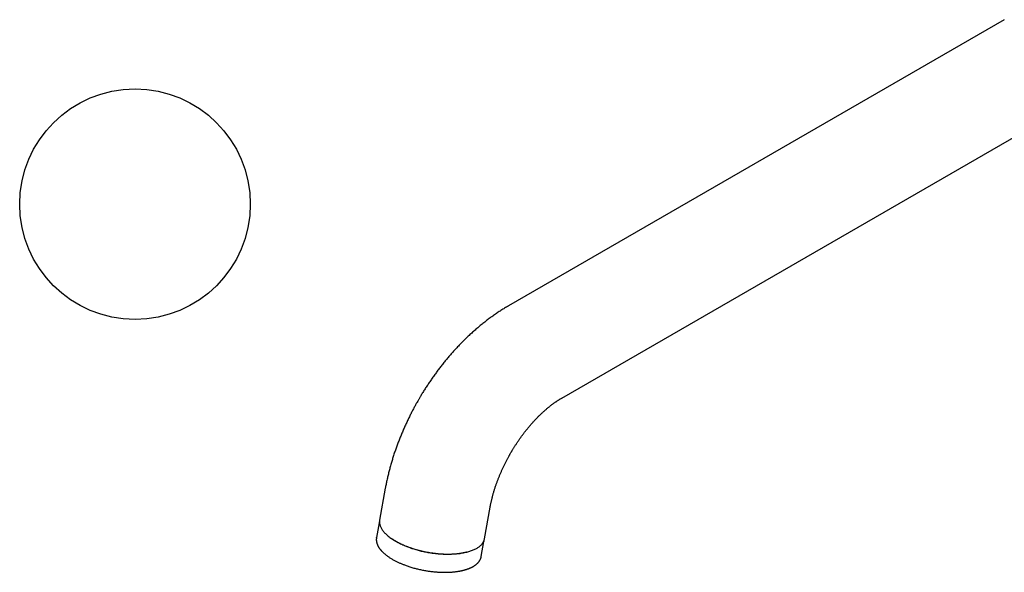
# Model space of a CAD drawing. Header units: millimetres. Extents: x 8 to 955, y 12 to 879.
# Tile 5 of 9: x 546 to 768, y 346 to 470. Entities that reach past the tile are written whole.
import ezdxf

# ---------------------------------------------------------------- set-up
doc = ezdxf.new("R2010")
doc.units = ezdxf.units.MM

msp = doc.modelspace()

# ---------------------------------------------------------------- linework, layer by layer
at = {"color": 7, "linetype": 'Continuous', "lineweight": 30}
for p, q in [((767.86, 470.2), (656.14, 405.7)), ((668.14, 384.91), (779.86, 449.41)), ((628.35, 364.55), (627.06, 357.37)), ((650.69, 353.14), (651.97, 360.31)), ((626.96, 356.8), (626.36, 353.43)), ((626.96, 356.8), (626.96, 356.8)), ((626.96, 356.8), (626.96, 356.8)), ((626.35, 353.41), (626.36, 353.43)), ((649.98, 349.19), (650.58, 352.56)), ((650.59, 352.58), (650.58, 352.56)), ((649.98, 349.19), (649.98, 349.19))]:
    msp.add_line(p, q, dxfattribs=at)
at = {"color": 7, "linetype": 'Continuous', "lineweight": 30, "flags": 128}
for points in [[(627.06, 357.37), (627.05, 357.31), (627.04, 357.18), (627.03, 357.04), (627.03, 356.9), (627.04, 356.77), (627.05, 356.63), (627.08, 356.49), (627.11, 356.34), (627.15, 356.2), (627.2, 356.06), (627.26, 355.92), (627.32, 355.77), (627.39, 355.63), (627.47, 355.48), (627.56, 355.34), (627.66, 355.19), (627.76, 355.05), (627.87, 354.9), (627.99, 354.76), (628.12, 354.61), (628.25, 354.47), (628.39, 354.33), (628.54, 354.19), (628.69, 354.04), (628.86, 353.9), (629.02, 353.76), (629.2, 353.62), (629.38, 353.49), (629.57, 353.35), (629.77, 353.21), (629.97, 353.08), (630.18, 352.95), (630.39, 352.82), (630.61, 352.69)], [(630.61, 352.69), (630.83, 352.56), (631.06, 352.44), (631.3, 352.31), (631.54, 352.19), (631.79, 352.07), (632.04, 351.95), (632.29, 351.84), (632.55, 351.73), (632.82, 351.62), (633.09, 351.51), (633.36, 351.4), (633.63, 351.3), (633.91, 351.2), (634.2, 351.1), (634.48, 351.01), (634.77, 350.92), (635.07, 350.83), (635.36, 350.75), (635.66, 350.66), (635.96, 350.58), (636.26, 350.51), (636.56, 350.44), (636.87, 350.37), (637.17, 350.3), (637.48, 350.24), (637.79, 350.18), (638.1, 350.12), (638.41, 350.07), (638.72, 350.02), (639.03, 349.98), (639.34, 349.94), (639.65, 349.9), (639.96, 349.86), (640.27, 349.83), (640.57, 349.81), (640.88, 349.78), (641.19, 349.77), (641.49, 349.75), (641.79, 349.74), (642.09, 349.73), (642.39, 349.73), (642.68, 349.73), (642.98, 349.73), (643.26, 349.74), (643.55, 349.75), (643.83, 349.76), (644.11, 349.78), (644.39, 349.81), (644.66, 349.83), (644.93, 349.86), (645.2, 349.89), (645.46, 349.93), (645.71, 349.97), (645.96, 350.02), (646.21, 350.07), (646.45, 350.12), (646.69, 350.17), (646.92, 350.23), (647.14, 350.29), (647.36, 350.36), (647.57, 350.43), (647.78, 350.5), (647.98, 350.58), (648.18, 350.65), (648.37, 350.74), (648.55, 350.82), (648.73, 350.91), (648.89, 351), (649.06, 351.09), (649.21, 351.19), (649.36, 351.29), (649.5, 351.39), (649.63, 351.5), (649.76, 351.61), (649.88, 351.72), (649.99, 351.83), (650.09, 351.94), (650.19, 352.06), (650.28, 352.18), (650.36, 352.3), (650.43, 352.42), (650.5, 352.55), (650.55, 352.68), (650.6, 352.8), (650.64, 352.94), (650.67, 353.07), (650.69, 353.14)]]:
    msp.add_lwpolyline(points, dxfattribs=at)
at = {"color": 7, "linetype": 'Continuous', "lineweight": 30}
msp.add_circle((571.93, 428.6), 25.99, dxfattribs=at)
for points, knots in [([(656.14, 405.7), (656.05, 405.65), (655.82, 405.51), (655.45, 405.29), (655.03, 405.04), (654.61, 404.78), (654.2, 404.51), (653.79, 404.24), (653.37, 403.96), (652.97, 403.68), (652.56, 403.39), (652.15, 403.1), (651.75, 402.8), (651.34, 402.5), (650.94, 402.19), (650.54, 401.88), (650.15, 401.56), (649.75, 401.24), (649.36, 400.91), (648.97, 400.58), (648.58, 400.24), (648.2, 399.9), (647.81, 399.56), (647.43, 399.21), (647.05, 398.85), (646.68, 398.49), (646.3, 398.13), (645.93, 397.76), (645.56, 397.39), (645.2, 397.01), (644.83, 396.63), (644.47, 396.25), (644.11, 395.86), (643.75, 395.47), (643.4, 395.07), (643.05, 394.67), (642.7, 394.26), (642.36, 393.87), (642.03, 393.47), (641.71, 393.08), (641.4, 392.69), (641.1, 392.31), (640.8, 391.92), (640.5, 391.54), (640.21, 391.15), (639.92, 390.76), (639.63, 390.37), (639.35, 389.98), (639.07, 389.58), (638.79, 389.18), (638.51, 388.78), (638.24, 388.38), (637.97, 387.98), (637.7, 387.58), (637.44, 387.17), (637.19, 386.77), (636.94, 386.37), (636.69, 385.98), (636.47, 385.61), (636.28, 385.29), (636.11, 385), (635.95, 384.74), (635.85, 384.55), (635.8, 384.47)], [0, 0, 0, 0, 0.0114156, 0.0289848, 0.0465667, 0.0641593, 0.0817607, 0.0993692, 0.1169827, 0.1345997, 0.1522189, 0.1698391, 0.1874593, 0.2050786, 0.2226963, 0.2403118, 0.2579245, 0.2755342, 0.2931406, 0.3107435, 0.3283431, 0.3459395, 0.363533, 0.381124, 0.398713, 0.4163006, 0.4338878, 0.4514755, 0.4690647, 0.4866568, 0.5042531, 0.5218553, 0.5394653, 0.5570851, 0.5747171, 0.592364, 0.6100288, 0.627715, 0.6436097, 0.6612991, 0.6771703, 0.6930319, 0.7088822, 0.7247211, 0.7405482, 0.7563629, 0.7721644, 0.7879516, 0.8037229, 0.8194759, 0.8352074, 0.8509125, 0.8665838, 0.8822098, 0.8977711, 0.9132339, 0.9285316, 0.9435161, 0.9577763, 0.9701416, 0.9795371, 0.9902686, 1, 1, 1, 1]), ([(635.8, 384.47), (635.71, 384.31), (635.58, 384.09), (635.4, 383.77), (635.25, 383.5), (635.06, 383.17), (634.88, 382.82), (634.68, 382.45), (634.48, 382.07), (634.28, 381.68), (634.07, 381.28), (633.87, 380.88), (633.66, 380.46), (633.46, 380.05), (633.26, 379.62), (633.06, 379.19), (632.86, 378.76), (632.66, 378.33), (632.47, 377.89), (632.28, 377.45), (632.09, 377), (631.9, 376.56), (631.72, 376.11), (631.54, 375.66), (631.36, 375.2), (631.19, 374.75), (631.02, 374.29), (630.85, 373.83), (630.69, 373.37), (630.53, 372.91), (630.37, 372.45), (630.22, 371.98), (630.07, 371.52), (629.93, 371.05), (629.79, 370.59), (629.65, 370.12), (629.52, 369.65), (629.39, 369.18), (629.27, 368.71), (629.14, 368.24), (629.03, 367.77), (628.92, 367.29), (628.81, 366.82), (628.7, 366.35), (628.6, 365.87), (628.51, 365.4), (628.42, 364.96), (628.37, 364.67), (628.35, 364.55)], [0, 0, 0, 0, 0.024578, 0.034448, 0.05085, 0.067878, 0.086147, 0.105222, 0.124927, 0.145123, 0.165712, 0.18662, 0.207791, 0.229184, 0.250765, 0.272508, 0.294393, 0.316403, 0.338522, 0.360741, 0.383049, 0.405438, 0.427901, 0.450433, 0.473029, 0.495683, 0.518393, 0.541156, 0.563967, 0.586826, 0.60973, 0.632676, 0.655664, 0.678691, 0.701757, 0.72486, 0.747999, 0.771173, 0.794381, 0.817622, 0.840896, 0.864201, 0.887536, 0.910902, 0.934297, 0.957721, 0.981172, 1, 1, 1, 1]), ([(656.58, 372.47), (656.64, 372.58), (656.73, 372.72), (656.86, 372.94), (656.97, 373.13), (657.11, 373.35), (657.25, 373.59), (657.4, 373.83), (657.56, 374.08), (657.72, 374.33), (657.89, 374.59), (658.06, 374.85), (658.24, 375.12), (658.42, 375.38), (658.6, 375.64), (658.79, 375.9), (658.98, 376.17), (659.17, 376.43), (659.36, 376.69), (659.56, 376.95), (659.75, 377.2), (659.95, 377.46), (660.15, 377.71), (660.36, 377.96), (660.56, 378.21), (660.77, 378.46), (660.97, 378.7), (661.18, 378.94), (661.39, 379.18), (661.6, 379.42), (661.81, 379.65), (662.02, 379.88), (662.23, 380.1), (662.44, 380.32), (662.65, 380.54), (662.87, 380.75), (663.08, 380.97), (663.29, 381.17), (663.51, 381.38), (663.72, 381.58), (663.93, 381.77), (664.14, 381.96), (664.35, 382.15), (664.57, 382.33), (664.78, 382.51), (664.98, 382.69), (665.19, 382.86), (665.4, 383.03), (665.61, 383.19), (665.81, 383.35), (666.02, 383.5), (666.22, 383.65), (666.42, 383.8), (666.62, 383.94), (666.82, 384.08), (667.01, 384.21), (667.2, 384.34), (667.4, 384.46), (667.58, 384.58), (667.77, 384.7), (667.96, 384.81), (668.08, 384.88), (668.14, 384.91), (668.14, 384.91)], [0, 0, 0, 0, 0.0191075, 0.0267955, 0.0395687, 0.0528296, 0.0670559, 0.0819068, 0.0972446, 0.1129593, 0.1289724, 0.1452252, 0.1616735, 0.1782828, 0.1950261, 0.2118816, 0.2288315, 0.2458611, 0.2629583, 0.2801125, 0.2973149, 0.3145577, 0.3318342, 0.3491384, 0.3664651, 0.3838096, 0.4011675, 0.4185351, 0.4359088, 0.4532854, 0.470662, 0.4880357, 0.5054041, 0.5227648, 0.5401155, 0.5574543, 0.5747792, 0.5920884, 0.6093801, 0.6266529, 0.6439051, 0.6611355, 0.6783426, 0.6955254, 0.7126825, 0.7298131, 0.746916, 0.7639906, 0.7810359, 0.7980513, 0.8150362, 0.83199, 0.8489124, 0.865803, 0.8826617, 0.8994882, 0.9162827, 0.9330453, 0.9497762, 0.9664758, 0.9831446, 0.9997834, 1, 1, 1, 1]), ([(651.97, 360.31), (651.98, 360.33), (651.99, 360.43), (652.03, 360.64), (652.09, 360.93), (652.15, 361.23), (652.22, 361.53), (652.29, 361.83), (652.36, 362.14), (652.44, 362.44), (652.52, 362.75), (652.6, 363.07), (652.69, 363.38), (652.78, 363.7), (652.88, 364.02), (652.98, 364.35), (653.08, 364.67), (653.19, 365), (653.3, 365.33), (653.41, 365.65), (653.53, 365.96), (653.64, 366.26), (653.75, 366.56), (653.87, 366.86), (653.99, 367.16), (654.11, 367.46), (654.24, 367.76), (654.36, 368.06), (654.5, 368.36), (654.63, 368.66), (654.77, 368.96), (654.91, 369.26), (655.05, 369.56), (655.19, 369.86), (655.34, 370.16), (655.49, 370.46), (655.64, 370.75), (655.79, 371.04), (655.94, 371.32), (656.09, 371.59), (656.22, 371.83), (656.34, 372.04), (656.45, 372.24), (656.53, 372.39), (656.58, 372.47)], [0, 0, 0, 0, 0.003145, 0.028719, 0.054363, 0.080078, 0.105863, 0.131719, 0.157646, 0.183644, 0.209715, 0.23586, 0.262078, 0.288371, 0.314742, 0.34119, 0.367719, 0.394332, 0.421031, 0.44782, 0.471914, 0.496032, 0.520172, 0.544332, 0.568508, 0.5927, 0.616904, 0.641117, 0.665337, 0.689558, 0.713777, 0.737986, 0.762177, 0.786339, 0.810453, 0.834493, 0.858414, 0.882132, 0.90547, 0.92798, 0.949068, 0.963983, 0.979612, 1, 1, 1, 1]), ([(627.03, 357.09), (627.03, 357.09), (627.02, 357.06), (627, 357), (626.98, 356.91), (626.97, 356.84), (626.96, 356.81)], [0, 0, 0, 0, 0.03834, 0.330322, 0.664935, 1, 1, 1, 1]), ([(626.36, 353.42), (626.35, 353.4), (626.34, 353.35), (626.33, 353.28), (626.33, 353.2), (626.32, 353.13), (626.32, 353.06), (626.32, 352.99), (626.32, 352.92), (626.32, 352.87), (626.32, 352.82), (626.32, 352.78), (626.33, 352.73), (626.34, 352.66), (626.35, 352.58), (626.36, 352.5), (626.38, 352.41), (626.4, 352.32), (626.42, 352.23), (626.45, 352.14), (626.48, 352.05), (626.51, 351.97), (626.54, 351.9), (626.56, 351.83), (626.59, 351.76), (626.62, 351.7), (626.65, 351.64), (626.67, 351.59), (626.7, 351.54), (626.74, 351.48), (626.77, 351.4), (626.82, 351.33), (626.88, 351.23), (626.95, 351.12), (627.04, 351), (627.11, 350.89), (627.17, 350.81), (627.22, 350.76), (627.26, 350.71), (627.3, 350.66), (627.32, 350.63), (627.35, 350.6), (627.37, 350.58), (627.38, 350.56), (627.4, 350.54), (627.43, 350.51), (627.46, 350.48), (627.5, 350.43), (627.55, 350.38), (627.61, 350.32), (627.68, 350.25), (627.78, 350.14), (627.93, 350), (628.12, 349.83), (628.33, 349.66), (628.56, 349.47), (628.83, 349.27), (629.1, 349.08), (629.38, 348.9), (629.67, 348.71), (629.98, 348.53), (630.29, 348.36), (630.59, 348.19), (630.89, 348.04), (631.18, 347.9), (631.47, 347.77), (631.75, 347.65), (632.04, 347.52), (632.35, 347.4), (632.69, 347.27), (633.06, 347.13), (633.47, 346.99), (633.89, 346.85), (634.33, 346.71), (634.77, 346.59), (635.2, 346.47), (635.61, 346.37), (636.04, 346.27), (636.48, 346.17), (636.93, 346.08), (637.37, 346), (637.8, 345.93), (638.21, 345.87), (638.63, 345.82), (639.06, 345.77), (639.49, 345.72), (639.92, 345.69), (640.35, 345.66), (640.8, 345.63), (641.24, 345.62), (641.67, 345.61), (642.08, 345.62), (642.46, 345.63), (642.84, 345.64), (643.21, 345.66), (643.56, 345.69), (643.9, 345.72), (644.21, 345.76), (644.5, 345.8), (644.73, 345.84), (644.92, 345.87), (645.07, 345.89), (645.21, 345.92), (645.31, 345.94), (645.38, 345.95), (645.43, 345.96), (645.48, 345.97), (645.53, 345.98), (645.58, 346), (645.64, 346.01), (645.72, 346.03), (645.82, 346.05), (645.93, 346.08), (646.06, 346.11), (646.19, 346.14), (646.32, 346.18), (646.44, 346.22), (646.56, 346.26), (646.68, 346.29), (646.82, 346.34), (646.98, 346.4), (647.16, 346.46), (647.32, 346.53), (647.47, 346.59), (647.6, 346.65), (647.72, 346.71), (647.82, 346.76), (647.92, 346.8), (648, 346.85), (648.08, 346.89), (648.15, 346.94), (648.23, 346.98), (648.32, 347.03), (648.41, 347.09), (648.51, 347.16), (648.62, 347.24), (648.73, 347.32), (648.84, 347.41), (648.94, 347.49), (649.03, 347.57), (649.1, 347.64), (649.17, 347.7), (649.24, 347.77), (649.31, 347.85), (649.38, 347.93), (649.44, 348.01), (649.5, 348.09), (649.56, 348.17), (649.61, 348.25), (649.66, 348.33), (649.71, 348.41), (649.75, 348.49), (649.78, 348.56), (649.8, 348.6), (649.81, 348.63), (649.82, 348.65), (649.83, 348.67), (649.84, 348.69), (649.85, 348.72), (649.86, 348.75), (649.87, 348.79), (649.89, 348.84), (649.91, 348.91), (649.94, 348.99), (649.96, 349.09), (649.97, 349.16), (649.98, 349.19)], [0, 0, 0, 0, 0.003388, 0.007294, 0.011378, 0.015641, 0.020057, 0.024193, 0.027698, 0.030822, 0.033564, 0.035928, 0.038259, 0.042118, 0.046431, 0.051001, 0.055757, 0.060711, 0.065985, 0.070774, 0.075721, 0.080248, 0.084261, 0.087762, 0.091682, 0.095143, 0.098165, 0.1007, 0.103672, 0.107115, 0.111029, 0.115413, 0.120199, 0.126699, 0.133654, 0.141062, 0.144097, 0.147201, 0.150175, 0.152663, 0.154657, 0.156157, 0.157305, 0.158237, 0.159511, 0.161128, 0.163089, 0.165392, 0.168547, 0.172177, 0.176283, 0.18058, 0.190613, 0.200366, 0.209838, 0.222084, 0.233909, 0.24539, 0.256529, 0.268719, 0.280474, 0.291793, 0.30268, 0.313133, 0.323155, 0.332218, 0.341332, 0.350738, 0.360434, 0.370421, 0.382123, 0.394201, 0.406655, 0.419485, 0.43269, 0.443982, 0.455536, 0.467351, 0.479427, 0.491765, 0.504364, 0.515372, 0.526572, 0.537965, 0.54955, 0.561327, 0.57311, 0.584567, 0.597511, 0.610003, 0.622041, 0.633627, 0.644759, 0.655438, 0.666861, 0.677715, 0.688, 0.697717, 0.706865, 0.715444, 0.720794, 0.725776, 0.730269, 0.734273, 0.736175, 0.737942, 0.739576, 0.741084, 0.742803, 0.744908, 0.747676, 0.751046, 0.755026, 0.759615, 0.764814, 0.769327, 0.774139, 0.778869, 0.783464, 0.787923, 0.795551, 0.802748, 0.809513, 0.815846, 0.82174, 0.827127, 0.831993, 0.836339, 0.840195, 0.844209, 0.847687, 0.851646, 0.856117, 0.861056, 0.866185, 0.872553, 0.879125, 0.885878, 0.892222, 0.897901, 0.902914, 0.907334, 0.912226, 0.917627, 0.923272, 0.928862, 0.933896, 0.938938, 0.944023, 0.949127, 0.954168, 0.959139, 0.963853, 0.965503, 0.96706, 0.968522, 0.969891, 0.971166, 0.972484, 0.974215, 0.976383, 0.979728, 0.983761, 0.988485, 0.993898, 1, 1, 1, 1]), ([(646.66, 350.17), (646.58, 350.15), (646.39, 350.09), (646.06, 350.02), (645.68, 349.94), (645.28, 349.86), (644.86, 349.8), (644.43, 349.75), (643.99, 349.71), (643.54, 349.68), (643.09, 349.66), (642.63, 349.65), (642.17, 349.65), (641.69, 349.65), (641.21, 349.67), (640.72, 349.7), (640.22, 349.74), (639.73, 349.79), (639.23, 349.85), (638.74, 349.92), (638.25, 350), (637.76, 350.08), (637.27, 350.18), (636.78, 350.28), (636.29, 350.4), (635.8, 350.52), (635.33, 350.66), (634.86, 350.8), (634.4, 350.94), (633.95, 351.1), (633.51, 351.26), (633.08, 351.43), (632.66, 351.61), (632.24, 351.79), (631.84, 351.98), (631.46, 352.18), (631.09, 352.38), (630.73, 352.58), (630.4, 352.79), (630.09, 352.99), (629.9, 353.12), (629.81, 353.18)], [0, 0, 0, 0, 0.01609, 0.041829, 0.067568, 0.093776, 0.119983, 0.14619, 0.172397, 0.198605, 0.224344, 0.250083, 0.275823, 0.301562, 0.327769, 0.353977, 0.380184, 0.406391, 0.432598, 0.458338, 0.484077, 0.509816, 0.535556, 0.561763, 0.58797, 0.614178, 0.640385, 0.666592, 0.692331, 0.718071, 0.74381, 0.769549, 0.795757, 0.821964, 0.848171, 0.874378, 0.900586, 0.926325, 0.952064, 0.977804, 1, 1, 1, 1]), ([(650.58, 352.56), (650.59, 352.59), (650.6, 352.64), (650.61, 352.71), (650.61, 352.78), (650.62, 352.84), (650.62, 352.87), (650.62, 352.87)], [0, 0, 0, 0, 0.220505, 0.451448, 0.692914, 0.944982, 1, 1, 1, 1])]:
    msp.add_open_spline(points, degree=3, knots=knots, dxfattribs=at)

doc.saveas('drawing.dxf')
